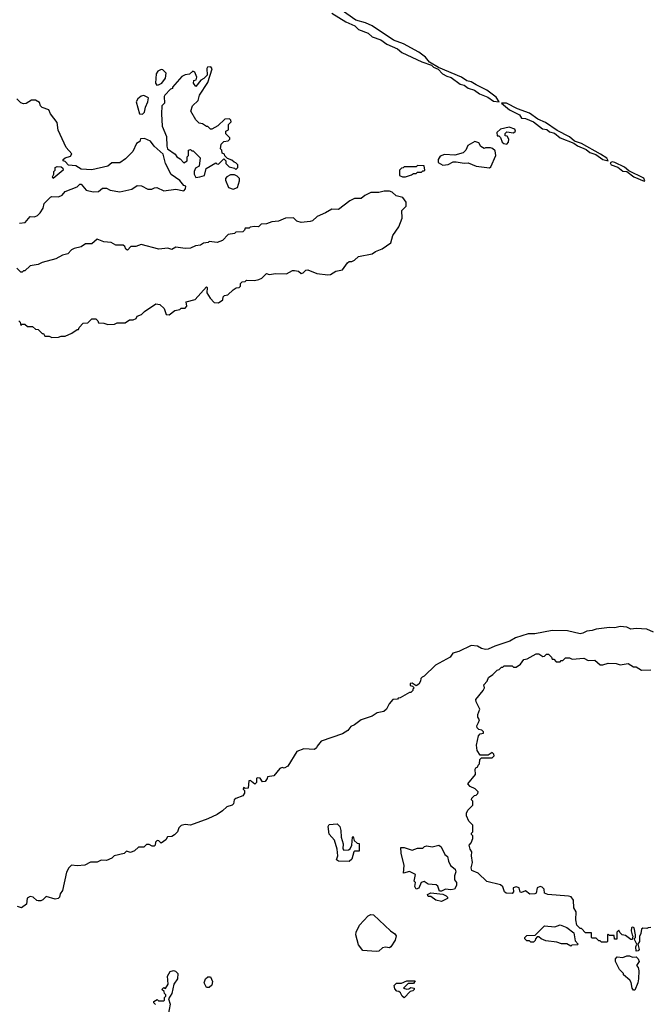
# Model space of a CAD drawing. Extents: x 2640764 to 2777785, y 718840 to 815082.
# Tile 115 of 148: x 2738365 to 2743075, y 765393 to 772772. Entities that reach past the tile are written whole.
import ezdxf

# ---------------------------------------------------------------- set-up
doc = ezdxf.new("R2010")
doc.units = 0

msp = doc.modelspace()

# ---------------------------------------------------------------- linework, layer by layer
at = {"layer": '0CON10XD'}
for points in [[(2740705, 772821.4), (2740808.6, 772755), (2740876.3, 772726.3), (2740905, 772697.5), (2740975, 772670.6), (2741005, 772643.6), (2741070.9, 772620.9), (2741115, 772589.3), (2741195, 772552.5), (2741228.6, 772525), (2741379.2, 772455), (2741450, 772430), (2741466.7, 772415), (2741500, 772400), (2741533.8, 772365), (2741565, 772347.8), (2741598.5, 772338.5), (2741665, 772287.9), (2741695, 772280.7), (2741725, 772259.6), (2741772.8, 772242.7), (2741809.2, 772215), (2741871.9, 772191.9), (2741915, 772160.6), (2741957.5, 772155), (2741935, 772190), (2741865, 772243.3), (2741784.4, 772284.4), (2741746.8, 772306.8), (2741714.6, 772314.6), (2741675, 772340.6), (2741503.3, 772413.3), (2741435, 772453.8), (2741405, 772491.2), (2741357, 772527), (2741241.2, 772591.2), (2741165, 772618.6), (2741006.1, 772726.1), (2740955, 772748.8), (2740885, 772767.5), (2740775, 772846.2)], [(2739391.7, 772281.7), (2739405, 772282.5), (2739430, 772295), (2739457, 772333), (2739461.7, 772371.7), (2739437, 772397), (2739425, 772397.5), (2739400, 772385), (2739387.5, 772365), (2739382.5, 772295), (2739391.7, 772281.7)], [(2739685, 771590), (2739715, 771593.3), (2739750, 771605), (2739763.3, 771656.7), (2739835, 771700), (2739841.7, 771691.7), (2739855, 771690), (2739895, 771730), (2739910, 771715), (2739910, 771695), (2739935, 771670), (2739975, 771660), (2739985, 771650), (2740000, 771665), (2740000, 771685), (2739985, 771700), (2739973, 771703), (2739955, 771720), (2739921.7, 771731.7), (2739901.7, 771751.7), (2739900, 771765), (2739881.7, 771771.7), (2739880, 771795), (2739870, 771805), (2739875, 771840), (2739895, 771860), (2739927, 771863), (2739940, 771875), (2739940, 771885), (2739910, 771915), (2739910, 771935), (2739930, 771945), (2739930, 771985), (2739950, 772005), (2739948.3, 772018.3), (2739937.5, 772027.5), (2739903, 772027), (2739850, 771975), (2739805, 771950), (2739795, 771950), (2739775, 771970), (2739765, 771970), (2739735, 771990), (2739710, 771995), (2739685, 772020), (2739647.5, 772085), (2739660, 772125), (2739702.5, 772165), (2739713, 772207), (2739775, 772300), (2739806.4, 772403.6), (2739798.3, 772418.3), (2739773.6, 772416.4), (2739767.5, 772405), (2739770, 772355), (2739745, 772330), (2739721.7, 772318.3), (2739685, 772270), (2739667.5, 772295), (2739670, 772315), (2739688.3, 772321.7), (2739691.7, 772341.7), (2739678.3, 772378.3), (2739663, 772387), (2739637, 772363), (2739605, 772357.5), (2739580, 772345), (2739510, 772265), (2739510, 772255), (2739495, 772250), (2739452.5, 772205), (2739447.5, 772195), (2739450, 772145), (2739430, 772125), (2739427.5, 772065), (2739433.9, 771973.9), (2739466.1, 771896.1), (2739466.7, 771825), (2739473.6, 771803.6), (2739530, 771765), (2739543.6, 771743.6), (2739568.3, 771728.3), (2739595, 771700), (2739620, 771715), (2739620, 771745), (2739630, 771755), (2739630, 771795), (2739645, 771800), (2739655, 771790), (2739665, 771790), (2739716.4, 771736.4), (2739710, 771675), (2739681.7, 771658.3), (2739672.5, 771635), (2739673.6, 771613.6), (2739685, 771590)], [(2738365, 771247.5), (2738407, 771253), (2738443, 771297), (2738477, 771293), (2738500, 771305), (2738520, 771325), (2738541.7, 771358.3), (2738550, 771395), (2738595, 771442.5), (2738605, 771447.5), (2738657, 771443), (2738683, 771457), (2738706.4, 771483.6), (2738795, 771520), (2738815, 771540), (2738825, 771540), (2738863.3, 771493.3), (2738915, 771482.5), (2738957, 771483), (2738985, 771510), (2739015, 771510), (2739043, 771493), (2739115, 771482.5), (2739205, 771502.5), (2739245, 771530), (2739277, 771527), (2739325, 771502.5), (2739355, 771502.5), (2739375, 771512.5), (2739393, 771513), (2739445, 771490), (2739535, 771502.5), (2739595, 771490), (2739607, 771503), (2739610, 771525), (2739595, 771530), (2739565, 771567.5), (2739500.7, 771610.7), (2739456.7, 771695), (2739440, 771765), (2739374.1, 771824.1), (2739345, 771862.5), (2739301.7, 771881.7), (2739271.7, 771878.3), (2739265, 771860), (2739240, 771845), (2739212.5, 771785), (2739158.3, 771728.3), (2739115, 771700), (2739055, 771700), (2739026.4, 771673.6), (2738905, 771646.7), (2738825, 771652.5), (2738787, 771677), (2738731.7, 771681.7), (2738705, 771710), (2738690, 771715), (2738690, 771725), (2738705, 771737.5), (2738745, 771750), (2738757, 771767), (2738713.3, 771815), (2738653.6, 771943.6), (2738645, 772000), (2738596.7, 772065), (2738582.5, 772095), (2738533.9, 772113.9), (2738522.5, 772125), (2738515, 772150), (2738485, 772167.5), (2738455, 772167.5), (2738415, 772143.3), (2738395, 772140), (2738375, 772147.5), (2738345, 772177.5)], [(2739285, 772062.5), (2739301.7, 772078.3), (2739307.5, 772115), (2739326.7, 772155), (2739330, 772185), (2739295, 772202.5), (2739275, 772197.5), (2739250.7, 772179.3), (2739237.5, 772155), (2739262.5, 772065), (2739285, 772062.5)], [(2742775, 771713.3), (2742763.3, 771735), (2742716.7, 771765), (2742573.3, 771845), (2742522.2, 771862.2), (2742485, 771894.2), (2742391.7, 771941.7), (2742305, 772000), (2742246.3, 772026.3), (2742185, 772070), (2742094.3, 772104.3), (2742012.5, 772145), (2741974, 772146), (2742036, 772095), (2742108.8, 772058.8), (2742124.6, 772034.6), (2742155, 772032.1), (2742216, 772006), (2742283.1, 771953.1), (2742315, 771948.2), (2742335, 771931.9), (2742371.7, 771921.7), (2742415, 771885.6), (2742517, 771847), (2742545, 771826.9), (2742610, 771800), (2742636.6, 771776.6), (2742682.2, 771762.2), (2742735, 771723.3), (2742775, 771713.3)], [(2742015, 771840), (2742027, 771853), (2742030, 771875), (2742018.3, 771898.3), (2742001.7, 771901.7), (2742001.7, 771918.3), (2742015, 771930), (2742065, 771922.5), (2742080, 771935), (2742075, 771950), (2742033, 771967), (2741968.3, 771951.7), (2741940, 771925), (2741941.7, 771901.7), (2741955, 771900), (2741968.3, 771888.3), (2741980, 771855), (2741993, 771843), (2742015, 771840)], [(2741885, 771662.5), (2741895, 771670), (2741932.5, 771755), (2741928.3, 771788.3), (2741907, 771807), (2741891.7, 771811.7), (2741855, 771812.5), (2741845, 771807.5), (2741833, 771813), (2741820.7, 771820.7), (2741805, 771850), (2741775, 771860), (2741721.7, 771828.3), (2741707, 771793), (2741687, 771773), (2741625, 771757.5), (2741548.3, 771761.7), (2741515, 771750), (2741500, 771725), (2741501.7, 771701.7), (2741535, 771682.5), (2741575, 771687.5), (2741613, 771707), (2741635, 771707.5), (2741695, 771697.5), (2741725, 771700), (2741785, 771673.3), (2741885, 771662.5)], [(2743045, 771560.8), (2743050, 771565), (2743041.2, 771585), (2742928.8, 771638.8), (2742895.7, 771665.7), (2742825, 771702.5), (2742804.3, 771705.7), (2742790.5, 771699.5), (2742798, 771685), (2742846.9, 771666.9), (2742885, 771636), (2742915, 771633.3), (2742966, 771595), (2743045, 771560.8)], [(2738615, 771582.5), (2738610, 771595), (2738620, 771615), (2738620, 771635), (2738630, 771645), (2738630, 771665), (2738645, 771672.5), (2738675, 771670), (2738688.3, 771658.3), (2738690, 771645), (2738615, 771582.5)], [(2741233, 771593), (2741255, 771593.3), (2741301.7, 771608.3), (2741315, 771620), (2741335, 771620), (2741345, 771630), (2741375, 771630), (2741385, 771640), (2741395, 771640), (2741400, 771645), (2741397, 771677), (2741345, 771680), (2741335, 771670), (2741245, 771670), (2741238.3, 771661.7), (2741225, 771660), (2741210, 771645), (2741210, 771605), (2741233, 771593)], [(2739965, 771502.5), (2739997.5, 771515), (2740012.5, 771565), (2740011.7, 771581.7), (2739995, 771600), (2739975, 771610), (2739945, 771610), (2739917, 771593), (2739908.3, 771581.7), (2739908.3, 771568.3), (2739930, 771515), (2739965, 771502.5)], [(2738605, 770390), (2738655, 770392.5), (2738675, 770400), (2738705, 770400), (2738757, 770423), (2738795, 770450), (2738805, 770450), (2738810, 770465), (2738841.7, 770498.3), (2738875, 770500), (2738905, 770530), (2738935, 770530), (2738950, 770515), (2738955, 770500), (2738995, 770497.5), (2739025, 770487.5), (2739075, 770490), (2739095, 770500), (2739155, 770500), (2739188.3, 770521.7), (2739215, 770522.5), (2739238.3, 770531.7), (2739245, 770550), (2739278.3, 770561.7), (2739300, 770585), (2739385, 770642.5), (2739416.4, 770636.4), (2739448.3, 770608.3), (2739461.7, 770561.7), (2739485, 770560), (2739528.3, 770591.7), (2739565, 770600), (2739575, 770610), (2739605, 770610), (2739617.5, 770625), (2739611.7, 770658.3), (2739680, 770675), (2739765, 770770), (2739770, 770765), (2739767.5, 770725), (2739792.5, 770685), (2739821.7, 770651.7), (2739855, 770650), (2739888.3, 770671.7), (2739890, 770695), (2739900, 770705), (2739925, 770710), (2739965, 770747.5), (2739988.3, 770761.7), (2740010, 770765), (2740020, 770775), (2740020, 770795), (2740033, 770807), (2740055, 770810), (2740065, 770820), (2740125, 770817.5), (2740156.4, 770823.6), (2740180, 770835), (2740215, 770870), (2740235, 770862.5), (2740285, 770870), (2740365, 770867.5), (2740408.3, 770891.7), (2740425, 770893.3), (2740455, 770887.5), (2740475, 770870), (2740490, 770875), (2740510, 770895), (2740525, 770897.5), (2740590.7, 770870.7), (2740675, 770860), (2740695, 770863.3), (2740735, 770886.7), (2740785, 770897.5), (2740820.7, 770949.3), (2740835, 770960), (2740855, 770960), (2740875, 770970), (2740905, 770997.5), (2741005, 771017.5), (2741030, 771035), (2741080, 771055), (2741145, 771100), (2741160, 771155), (2741205, 771220), (2741230, 771285), (2741228.3, 771341.7), (2741260, 771375), (2741260, 771405), (2741235, 771440), (2741185, 771452.5), (2741155, 771480), (2741135, 771487.5), (2741097, 771487), (2741055, 771476.7), (2740995, 771477.5), (2740950, 771455), (2740925, 771432.5), (2740875, 771432.5), (2740840, 771415), (2740755, 771350), (2740705, 771352.5), (2740657, 771323), (2740593, 771297), (2740560, 771265), (2740541.7, 771258.3), (2740475, 771252.5), (2740443, 771263), (2740417, 771287), (2740357, 771283), (2740305, 771262.5), (2740255, 771256.7), (2740215, 771242.5), (2740175, 771240), (2740155, 771220), (2740125, 771222.5), (2740093, 771217), (2740085, 771210), (2740055, 771210), (2740050, 771195), (2740037, 771183), (2739985, 771180), (2739975, 771170), (2739928.3, 771161.7), (2739885, 771117.5), (2739845, 771102.5), (2739785, 771110), (2739777, 771103), (2739743, 771097), (2739718.8, 771081.2), (2739683, 771077), (2739645, 771060), (2739605, 771057.5), (2739535, 771067.5), (2739505, 771050), (2739475, 771060), (2739407, 771053), (2739275, 771087.5), (2739235, 771072.5), (2739198.3, 771071.7), (2739173.6, 771043.6), (2739160.7, 771050.7), (2739152.5, 771072.5), (2739141.7, 771081.7), (2739085, 771082.5), (2739051.7, 771101.7), (2738995, 771107.5), (2738945, 771127.5), (2738905, 771092.5), (2738858.3, 771091.7), (2738825, 771070), (2738773, 771057), (2738753.6, 771046.4), (2738725, 771017.5), (2738685, 771006.7), (2738635, 770980), (2738535, 770952.5), (2738505, 770937.5), (2738443, 770927), (2738405, 770890), (2738395, 770890), (2738385, 770880), (2738375, 770880), (2738345, 770910)], [(2738360, 770515), (2738370, 770505), (2738375, 770480), (2738385, 770490), (2738405, 770490), (2738423, 770473), (2738461.7, 770471.7), (2738483, 770453), (2738505, 770450), (2738535, 770420), (2738545, 770420), (2738555, 770400), (2738585, 770400), (2738605, 770390)], [(2743115, 768182.5), (2743065, 768203.8), (2742985, 768210), (2742945, 768203.3), (2742915, 768220), (2742865, 768223.3), (2742825, 768213.3), (2742785, 768216.7), (2742685, 768203.8), (2742655, 768193.8), (2742615, 768190), (2742585, 768173.3), (2742565, 768170), (2742470.7, 768190.7), (2742355, 768193.8), (2742225, 768169.2), (2742175, 768170), (2742079.5, 768140.5), (2742037.5, 768115), (2741924, 768076), (2741875.8, 768054.2), (2741855, 768051.2), (2741825, 768060), (2741795, 768077.5), (2741748.3, 768081.7), (2741655, 768037.5), (2741610, 768025), (2741590, 767995), (2741480, 767935), (2741395, 767852.5), (2741380, 767845), (2741370, 767835), (2741367.5, 767815), (2741355, 767792.5), (2741335, 767780), (2741305, 767800), (2741291.7, 767798.3), (2741291.7, 767781.7), (2741308.3, 767778.3), (2741320, 767765), (2741310, 767755), (2741310, 767745), (2741295, 767730), (2741285, 767730), (2741215, 767690), (2741201.7, 767688.3), (2741195, 767680), (2741161.7, 767678.3), (2741132.5, 767645), (2741112.5, 767605), (2741093.6, 767586.4), (2741043.6, 767576.4), (2741005, 767552.5), (2740924.1, 767525.9), (2740875, 767486.7), (2740845.9, 767474.1), (2740823.3, 767445), (2740785, 767420), (2740623.8, 767366.2), (2740593, 767327), (2740590, 767315), (2740575, 767302.5), (2740495, 767306.7), (2740443, 767287), (2740375, 767177.5), (2740346.4, 767163.6), (2740332.5, 767167.5), (2740315, 767160), (2740270, 767105), (2740221.7, 767098.3), (2740220, 767085), (2740205, 767062.5), (2740185, 767060), (2740168.3, 767088.3), (2740145, 767090), (2740140, 767085), (2740140, 767055), (2740128.3, 767041.7), (2740101.7, 767061.7), (2740095, 767070), (2740081.7, 767068.3), (2740078.3, 767011.7), (2740055, 767010), (2740041.7, 767018.3), (2740040, 767005), (2740050, 766995), (2740050, 766975), (2740037.5, 766955), (2739983.6, 766936.4), (2739972.5, 766925), (2739966.7, 766895), (2739957.5, 766885), (2739916.4, 766873.6), (2739885, 766842.5), (2739845, 766816.7), (2739775, 766783.3), (2739645, 766736.7), (2739605, 766740), (2739575, 766732.5), (2739557.5, 766715), (2739546.7, 766685), (2739525.9, 766664.1), (2739505, 766650), (2739471.7, 766648.3), (2739460, 766625), (2739425, 766600), (2739408.3, 766618.3), (2739395, 766620), (2739383, 766607), (2739380, 766585), (2739371.7, 766578.3), (2739358.3, 766578.3), (2739335, 766590), (2739315, 766590), (2739295, 766570), (2739255, 766570), (2739226.2, 766543.8), (2739195, 766530), (2739165, 766540), (2739147, 766523), (2739073, 766507), (2739055, 766487.5), (2739015, 766470), (2738975, 766473.3), (2738945, 766457.5), (2738895, 766457.5), (2738853, 766437), (2738795, 766431.2), (2738752.5, 766435), (2738733.9, 766416.1), (2738716.1, 766383.9), (2738686.2, 766245), (2738668.3, 766221.7), (2738663.3, 766195), (2738652.5, 766185), (2738630.7, 766180.7), (2738565, 766200), (2738540, 766175), (2738525, 766167.5), (2738505, 766167.5), (2738495, 766170), (2738467, 766197), (2738445, 766200), (2738421.7, 766188.3), (2738416.4, 766143.6), (2738380, 766115), (2738350, 766125)], [(2743095, 765967.5), (2743073, 765967), (2743065, 765960), (2743035, 765962.5), (2743023.3, 765955), (2743020, 765925), (2743008.3, 765901.7), (2743008.8, 765865), (2742997.5, 765845), (2743006.7, 765805), (2743000, 765795), (2742985, 765792.5), (2742982.5, 765825), (2742990, 765845), (2742970, 765885), (2742980, 765895), (2742980, 765915), (2742970, 765965), (2742965, 765967.5), (2742955, 765970), (2742950, 765965), (2742947.5, 765945), (2742953, 765913), (2742960, 765905), (2742955, 765880), (2742945, 765880), (2742905, 765910), (2742880, 765915), (2742861.7, 765931.7), (2742855, 765950), (2742840, 765935), (2742838.3, 765881.7), (2742821.7, 765881.7), (2742818.3, 765908.3), (2742785, 765910), (2742775, 765920), (2742770, 765915), (2742770, 765865), (2742765, 765860), (2742725, 765860), (2742715, 765870), (2742705, 765870), (2742685, 765890), (2742655, 765890), (2742650, 765895), (2742648.3, 765928.3), (2742605, 765930), (2742575, 765960), (2742565, 765960), (2742540, 765985), (2742532.5, 766025), (2742533.3, 766085), (2742517.5, 766115), (2742513.9, 766173.9), (2742498.3, 766198.3), (2742477.5, 766202.5), (2742322.5, 766215), (2742297.5, 766225), (2742293.8, 766255), (2742280.5, 766270.5), (2742265, 766276.2), (2742242.9, 766267.1), (2742234.3, 766225.7), (2742225, 766220), (2742188.1, 766218.1), (2742155, 766242.5), (2742125, 766230), (2742115, 766232.5), (2742106.7, 766265), (2742085, 766273.3), (2742062.5, 766265), (2742066, 766235), (2742055.7, 766224.3), (2742010, 766225), (2741997.5, 766235), (2741984.1, 766274.1), (2741968.3, 766288.3), (2741865, 766312.5), (2741800, 766375), (2741752.5, 766395), (2741746.7, 766415), (2741757.5, 766455), (2741750, 766505), (2741752.5, 766535), (2741740, 766555), (2741732.5, 766585), (2741747, 766603), (2741760, 766635), (2741760, 766655), (2741750, 766665), (2741750, 766675), (2741760, 766685), (2741760, 766735), (2741730, 766765), (2741712.5, 766805), (2741712.5, 766825), (2741721.7, 766848.3), (2741760, 766885), (2741760, 766915), (2741750, 766925), (2741753, 766937), (2741771.7, 766958.3), (2741785, 766960), (2741798.3, 766971.7), (2741800, 766985), (2741778.3, 767008.3), (2741740, 767025), (2741722.5, 767045), (2741780, 767115), (2741777.5, 767155), (2741783.6, 767166.4), (2741798.3, 767171.7), (2741800, 767185), (2741810, 767195), (2741811.7, 767228.3), (2741825, 767240), (2741905, 767240), (2741920, 767255), (2741918.3, 767268.3), (2741905, 767280), (2741875, 767260), (2741815, 767260), (2741792.5, 767295), (2741787.5, 767335), (2741802.5, 767405), (2741815, 767420), (2741840, 767425), (2741840, 767435), (2741828.3, 767448.3), (2741805, 767452.5), (2741792.5, 767465), (2741790.7, 767479.3), (2741802.5, 767505), (2741810, 767525), (2741797.5, 767545), (2741797.5, 767565), (2741812.5, 767605), (2741785, 767660), (2741783.6, 767676.4), (2741837.5, 767745), (2741847.5, 767765), (2741843, 767787), (2741867.5, 767815), (2741877, 767843), (2741910, 767865), (2741941.7, 767898.3), (2741958.3, 767901.7), (2741975, 767920), (2741985, 767920), (2741995, 767930), (2742055, 767930), (2742065, 767920), (2742085, 767920), (2742118.3, 767941.7), (2742143, 767977), (2742167, 767983), (2742235, 768020), (2742255, 768020), (2742285, 768000), (2742298.3, 768001.7), (2742313, 768017), (2742326.4, 768016.4), (2742350, 767995), (2742355, 767980), (2742368.3, 767978.3), (2742385, 767960), (2742415, 767960), (2742421.7, 767968.3), (2742435, 767970), (2742455, 767990), (2742485, 767990), (2742505, 767980), (2742593, 767987), (2742625, 767970), (2742675, 767972.5), (2742715, 767937.5), (2742735, 767937.5), (2742775, 767950), (2742833, 767947), (2742865, 767937.5), (2742923, 767947), (2742963, 767923), (2742985, 767922.5), (2743025, 767897.5), (2743095, 767900)], [(2740835, 766463.3), (2740755, 766466), (2740740, 766475), (2740748, 766505), (2740743.8, 766555), (2740724.2, 766624.2), (2740685, 766667.5), (2740675.7, 766725), (2740685, 766740), (2740745, 766745.7), (2740764, 766725), (2740772, 766695), (2740773.3, 766645), (2740790, 766595), (2740787, 766557), (2740795, 766547.5), (2740829.3, 766550.7), (2740840.7, 766559.3), (2740853.3, 766585), (2740860, 766645), (2740865, 766650), (2740871.7, 766621.7), (2740895, 766600), (2740908.3, 766598.3), (2740908.3, 766541.7), (2740875, 766540), (2740870, 766535), (2740855, 766480), (2740835, 766463.3)], [(2741525, 766240), (2741510.7, 766240.7), (2741497.4, 766277.4), (2741485, 766289.2), (2741425, 766293.8), (2741395, 766313.3), (2741373.6, 766306.4), (2741355.6, 766264.4), (2741335, 766256.7), (2741326.2, 766275), (2741330, 766305), (2741320, 766315), (2741330, 766365), (2741285, 766387.5), (2741240, 766375), (2741247, 766433), (2741222.5, 766525), (2741221.7, 766568.3), (2741247, 766567), (2741305, 766547.5), (2741345, 766562.5), (2741385, 766562.5), (2741397.5, 766575), (2741415, 766580), (2741455, 766573.3), (2741505, 766586.7), (2741523, 766573), (2741550, 766515), (2741571.7, 766501.7), (2741577.5, 766465), (2741593, 766433), (2741627.5, 766405), (2741632.5, 766385), (2741622.5, 766355), (2741622.5, 766325), (2741637.5, 766305), (2741637, 766283), (2741623.3, 766256.7), (2741595, 766250), (2741555, 766256.7), (2741525, 766240)], [(2741525, 766163.3), (2741483.8, 766173.8), (2741445, 766200), (2741425, 766200), (2741420, 766215), (2741445, 766227.5), (2741535, 766217.5), (2741560, 766205), (2741570, 766195), (2741570, 766185), (2741525, 766163.3)], [(2741035, 765788.1), (2740935, 765796.2), (2740905, 765840), (2740884.4, 765915), (2740885.7, 765935), (2740911.9, 765985), (2740975, 766055.8), (2740995, 766066), (2741015, 766062.5), (2741144, 765944), (2741175, 765922.5), (2741186.1, 765906.1), (2741178.8, 765875), (2741145, 765823.3), (2741135, 765817.5), (2741105, 765822), (2741082.7, 765817.3), (2741055, 765792), (2741035, 765788.1)], [(2742495, 765830), (2742465, 765847.5), (2742425, 765847.5), (2742389.3, 765859.3), (2742308.3, 765868.3), (2742273, 765883), (2742255, 765900), (2742241.7, 765898.3), (2742230, 765885), (2742228.3, 765871.7), (2742215, 765860), (2742195, 765860), (2742185, 765870), (2742165, 765870), (2742150, 765885), (2742150, 765895), (2742165, 765910), (2742228.3, 765911.7), (2742298.3, 765981.7), (2742375, 765972.5), (2742415, 765987.5), (2742465, 765967.5), (2742518.3, 765928.3), (2742528.3, 765868.3), (2742550, 765845), (2742545, 765840), (2742503, 765837), (2742495, 765830)], [(2742975, 765500), (2742965, 765500), (2742953.3, 765513.3), (2742947, 765557), (2742937.5, 765575), (2742890, 765615), (2742890, 765625), (2742860, 765655), (2742843, 765683), (2742830, 765715), (2742830, 765735), (2742841.7, 765748.3), (2742883, 765743), (2742913.6, 765756.4), (2742935, 765757.5), (2742957, 765747), (2742985, 765750), (2743000, 765735), (2743006.1, 765713.9), (2742987.5, 765685), (2742998.8, 765668.8), (2743003.8, 765645), (2743002, 765585), (2742997, 765553), (2742975, 765500)], [(2739381.7, 765391.7), (2739370, 765405), (2739370, 765415), (2739395, 765430), (2739405, 765420), (2739445, 765420), (2739450, 765425), (2739450, 765445), (2739460, 765455), (2739460, 765465), (2739450, 765475), (2739448.3, 765488.3), (2739430, 765505), (2739445, 765520), (2739458.3, 765511.7), (2739477.5, 765545), (2739472.5, 765605), (2739492, 765638), (2739516.7, 765646.7), (2739532.5, 765642.5), (2739550, 765625), (2739547, 765583), (2739521.2, 765545), (2739506.2, 765475), (2739480, 765435), (2739493.8, 765395), (2739477.5, 765315)], [(2739785, 765520), (2739765, 765520), (2739747.5, 765555), (2739756.4, 765583.6), (2739775, 765600), (2739795, 765600), (2739808.8, 765565), (2739803.8, 765536.2), (2739785, 765520)], [(2741245, 765442.5), (2741230, 765455), (2741218.3, 765478.3), (2741205, 765490), (2741191.7, 765491.7), (2741175, 765510), (2741170, 765535), (2741188.3, 765551.7), (2741225, 765552.5), (2741265, 765570), (2741328.3, 765568.3), (2741315, 765550), (2741275, 765550), (2741240, 765515), (2741265, 765507.5), (2741281.7, 765508.3), (2741295, 765520), (2741320, 765515), (2741320, 765505), (2741310, 765495), (2741291.7, 765488.3), (2741245, 765442.5)]]:
    msp.add_lwpolyline(points, dxfattribs=at)

doc.saveas('drawing.dxf')
